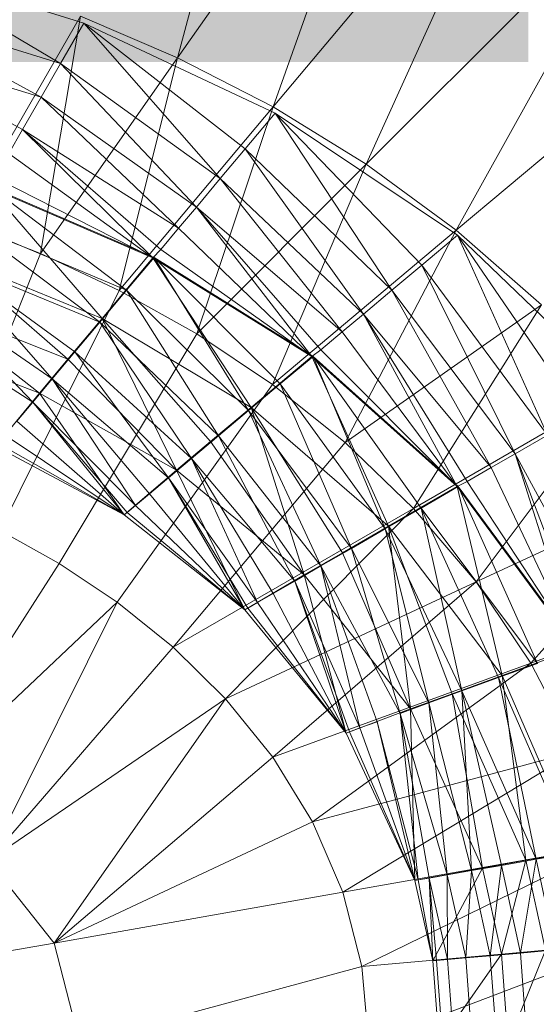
# Model space of a CAD drawing. Header units: metres. Extents: x 391.1 to 427.5, y 12.8 to 28.4.
# Tile 163 of 218: x 407.9347 to 407.9802, y 26.456 to 26.5427. Entities that reach past the tile are written whole.
import ezdxf

# ---------------------------------------------------------------- set-up
doc = ezdxf.new("R2010")
doc.units = ezdxf.units.M
doc.layers.add('A-DETL-____-MBND', color=7, linetype='Continuous', lineweight=18)
doc.layers.add('E-LITE-EQPM-IDEN', color=7, linetype='Continuous', lineweight=30)
doc.styles.add('Tahoma_4', font='tahoma.ttf', dxfattribs={"height": 0.15})

# ---------------------------------------------------------------- blocks, each defined once
blk = doc.blocks.new('Family - Inodor PA-152192-03_ENLLUMENAT_P0A')
at = {"layer": 'A-DETL-____-MBND', "color": 253, "true_color": 0xaaaaaa}
for p, q in [((0.57169, 0.286657), (0.580788, 0.320874)), ((0.591964, 0.315611), (0.57169, 0.286657)), ((0.580101, 0.282323), (0.591964, 0.315611)), ((0.602851, 0.309436), (0.580101, 0.282323)), ((0.588309, 0.277272), (0.602851, 0.309436)), ((0.613357, 0.30232), (0.588309, 0.277272)), ((0.596227, 0.271469), (0.613357, 0.30232)), ((0.561375, 0.286145), (0.546231, 0.295066)), ((0.563428, 0.289689), (0.546231, 0.295066)), ((0.561375, 0.286145), (0.546231, 0.295066)), ((0.623369, 0.294243), (0.596227, 0.271469)), ((0.561375, 0.286145), (0.544825, 0.29122)), ((0.559666, 0.283184), (0.544825, 0.29122)), ((0.561375, 0.286145), (0.544825, 0.29122)), ((0.559666, 0.283184), (0.544825, 0.29122)), ((0.563144, 0.290314), (0.55265, 0.272138)), ((0.559619, 0.269419), (0.563144, 0.290314)), ((0.563428, 0.289689), (0.561375, 0.286145)), ((0.561375, 0.286145), (0.563428, 0.289689)), ((0.57169, 0.286657), (0.563144, 0.290314)), ((0.575449, 0.276022), (0.563428, 0.289689)), ((0.580284, 0.281775), (0.563428, 0.289689)), ((0.577647, 0.278642), (0.563428, 0.289689)), ((0.577647, 0.278642), (0.563428, 0.289689)), ((0.575449, 0.276022), (0.563428, 0.289689)), ((0.559666, 0.283184), (0.543656, 0.288007)), ((0.559666, 0.283184), (0.543656, 0.288007)), ((0.558026, 0.280343), (0.543656, 0.288007)), ((0.558026, 0.280343), (0.543656, 0.288007)), ((0.57169, 0.286657), (0.559619, 0.269419)), ((0.561375, 0.286145), (0.559666, 0.283184)), ((0.559666, 0.283184), (0.561375, 0.286145)), ((0.575449, 0.276022), (0.561375, 0.286145)), ((0.573341, 0.273509), (0.561375, 0.286145)), ((0.575449, 0.276022), (0.561375, 0.286145)), ((0.573341, 0.273509), (0.561375, 0.286145)), ((0.566543, 0.266166), (0.57169, 0.286657)), ((0.580101, 0.282323), (0.57169, 0.286657)), ((0.559666, 0.283184), (0.558026, 0.280343)), ((0.558026, 0.280343), (0.559666, 0.283184)), ((0.573341, 0.273509), (0.559666, 0.283184)), ((0.571775, 0.271643), (0.559666, 0.283184)), ((0.573341, 0.273509), (0.559666, 0.283184)), ((0.571775, 0.271643), (0.559666, 0.283184)), ((0.580101, 0.282323), (0.566543, 0.266166)), ((0.573372, 0.262334), (0.580101, 0.282323)), ((0.580284, 0.281775), (0.577647, 0.278642)), ((0.577647, 0.278642), (0.580284, 0.281775)), ((0.588309, 0.277272), (0.580101, 0.282323)), ((0.590568, 0.266191), (0.580284, 0.281775)), ((0.596328, 0.271017), (0.580284, 0.281775)), ((0.593187, 0.268389), (0.580284, 0.281775)), ((0.593187, 0.268389), (0.580284, 0.281775)), ((0.590568, 0.266191), (0.580284, 0.281775)), ((0.558026, 0.280343), (0.556808, 0.278233)), ((0.556808, 0.278233), (0.558026, 0.280343)), ((0.571775, 0.271643), (0.558026, 0.280343)), ((0.569515, 0.269033), (0.558026, 0.280343)), ((0.571775, 0.271643), (0.558026, 0.280343)), ((0.570198, 0.269763), (0.558026, 0.280343)), ((0.570198, 0.269763), (0.558026, 0.280343)), ((0.569515, 0.269033), (0.558026, 0.280343)), ((0.577647, 0.278642), (0.575449, 0.276022)), ((0.575449, 0.276022), (0.577647, 0.278642)), ((0.590568, 0.266191), (0.577647, 0.278642)), ((0.588055, 0.264082), (0.577647, 0.278642)), ((0.590568, 0.266191), (0.577647, 0.278642)), ((0.588055, 0.264082), (0.577647, 0.278642)), ((0.569515, 0.269033), (0.556808, 0.278233)), ((0.569515, 0.269033), (0.556808, 0.278233)), ((0.588309, 0.277272), (0.573372, 0.262334)), ((0.580035, 0.257882), (0.588309, 0.277272)), ((0.596227, 0.271469), (0.588309, 0.277272)), ((0.569515, 0.269033), (0.555582, 0.276108)), ((0.569515, 0.269033), (0.555582, 0.276108)), ((0.575449, 0.276022), (0.573341, 0.273509)), ((0.573341, 0.273509), (0.575449, 0.276022)), ((0.588055, 0.264082), (0.575449, 0.276022)), ((0.586189, 0.262516), (0.575449, 0.276022)), ((0.588055, 0.264082), (0.575449, 0.276022)), ((0.586189, 0.262516), (0.575449, 0.276022)), ((0.569515, 0.269033), (0.555035, 0.27527)), ((0.565028, 0.263686), (0.555035, 0.27527)), ((0.569515, 0.269033), (0.555035, 0.27527)), ((0.565028, 0.263686), (0.555035, 0.27527)), ((0.567195, 0.266178), (0.555133, 0.275323)), ((0.56962, 0.269068), (0.555133, 0.275323)), ((0.567195, 0.266178), (0.555133, 0.275323)), ((0.573341, 0.273509), (0.571775, 0.271643)), ((0.571775, 0.271643), (0.573341, 0.273509)), ((0.586189, 0.262516), (0.573341, 0.273509)), ((0.58351, 0.260338), (0.573341, 0.273509)), ((0.586189, 0.262516), (0.573341, 0.273509)), ((0.58431, 0.260939), (0.573341, 0.273509)), ((0.58431, 0.260939), (0.573341, 0.273509)), ((0.58351, 0.260338), (0.573341, 0.273509)), ((0.559619, 0.269419), (0.55265, 0.272138)), ((0.567195, 0.266178), (0.553247, 0.272056)), ((0.564844, 0.263377), (0.553247, 0.272056)), ((0.567195, 0.266178), (0.553247, 0.272056)), ((0.564844, 0.263377), (0.553247, 0.272056)), ((0.571775, 0.271643), (0.570198, 0.269763)), ((0.570198, 0.269763), (0.571775, 0.271643)), ((0.58351, 0.260338), (0.571775, 0.271643)), ((0.58351, 0.260338), (0.571775, 0.271643)), ((0.596227, 0.271469), (0.580035, 0.257882)), ((0.586439, 0.252771), (0.596227, 0.271469)), ((0.603745, 0.264889), (0.596227, 0.271469)), ((0.596328, 0.271017), (0.593187, 0.268389)), ((0.593187, 0.268389), (0.596328, 0.271017)), ((0.604265, 0.253429), (0.596328, 0.271017)), ((0.610775, 0.257181), (0.596328, 0.271017)), ((0.607226, 0.255138), (0.596328, 0.271017)), ((0.607226, 0.255138), (0.596328, 0.271017)), ((0.604265, 0.253429), (0.596328, 0.271017)), ((0.570198, 0.269763), (0.569515, 0.269033)), ((0.569515, 0.269033), (0.570198, 0.269763)), ((0.58351, 0.260338), (0.570198, 0.269763)), ((0.58351, 0.260338), (0.570198, 0.269763)), ((0.550863, 0.247478), (0.559619, 0.269419)), ((0.564844, 0.263377), (0.551418, 0.268889)), ((0.560645, 0.258373), (0.551418, 0.268889)), ((0.564844, 0.263377), (0.551418, 0.268889)), ((0.562639, 0.260748), (0.551418, 0.268889)), ((0.562639, 0.260748), (0.551418, 0.268889)), ((0.560645, 0.258373), (0.551418, 0.268889)), ((0.565028, 0.263686), (0.551545, 0.269225)), ((0.562025, 0.260107), (0.551545, 0.269225)), ((0.565028, 0.263686), (0.551545, 0.269225)), ((0.562025, 0.260107), (0.551545, 0.269225)), ((0.566543, 0.266166), (0.559619, 0.269419)), ((0.569515, 0.269033), (0.565028, 0.263686)), ((0.565028, 0.263686), (0.569515, 0.269033)), ((0.56962, 0.269068), (0.567195, 0.266178)), ((0.567195, 0.266178), (0.56962, 0.269068)), ((0.58351, 0.260338), (0.569515, 0.269033)), ((0.578163, 0.255852), (0.569515, 0.269033)), ((0.58351, 0.260338), (0.569515, 0.269033)), ((0.578163, 0.255852), (0.569515, 0.269033)), ((0.577928, 0.255579), (0.56962, 0.269068)), ((0.583619, 0.260354), (0.56962, 0.269068)), ((0.58073, 0.25793), (0.56962, 0.269068)), ((0.58073, 0.25793), (0.56962, 0.269068)), ((0.577928, 0.255579), (0.56962, 0.269068)), ((0.593187, 0.268389), (0.590568, 0.266191)), ((0.590568, 0.266191), (0.593187, 0.268389)), ((0.604265, 0.253429), (0.593187, 0.268389)), ((0.601424, 0.251788), (0.593187, 0.268389)), ((0.604265, 0.253429), (0.593187, 0.268389)), ((0.601424, 0.251788), (0.593187, 0.268389)), ((0.556071, 0.245033), (0.566543, 0.266166)), ((0.567195, 0.266178), (0.564844, 0.263377)), ((0.564844, 0.263377), (0.567195, 0.266178)), ((0.573372, 0.262334), (0.566543, 0.266166)), ((0.577928, 0.255579), (0.567195, 0.266178)), ((0.5753, 0.253374), (0.567195, 0.266178)), ((0.577928, 0.255579), (0.567195, 0.266178)), ((0.5753, 0.253374), (0.567195, 0.266178)), ((0.590568, 0.266191), (0.588055, 0.264082)), ((0.588055, 0.264082), (0.590568, 0.266191)), ((0.601424, 0.251788), (0.590568, 0.266191)), ((0.599314, 0.25057), (0.590568, 0.266191)), ((0.601424, 0.251788), (0.590568, 0.266191)), ((0.599314, 0.25057), (0.590568, 0.266191)), ((0.560645, 0.258373), (0.549702, 0.265918)), ((0.558924, 0.256322), (0.549702, 0.265918)), ((0.560645, 0.258373), (0.549702, 0.265918)), ((0.558924, 0.256322), (0.549702, 0.265918)), ((0.562025, 0.260107), (0.549209, 0.265179)), ((0.559523, 0.257125), (0.549209, 0.265179)), ((0.562025, 0.260107), (0.549209, 0.265179)), ((0.559523, 0.257125), (0.549209, 0.265179)), ((0.603745, 0.264889), (0.586439, 0.252771)), ((0.592466, 0.246977), (0.603745, 0.264889)), ((0.565028, 0.263686), (0.562025, 0.260107)), ((0.562025, 0.260107), (0.565028, 0.263686)), ((0.578163, 0.255852), (0.565028, 0.263686)), ((0.571602, 0.250346), (0.565028, 0.263686)), ((0.578163, 0.255852), (0.565028, 0.263686)), ((0.574584, 0.252849), (0.565028, 0.263686)), ((0.574584, 0.252849), (0.565028, 0.263686)), ((0.571602, 0.250346), (0.565028, 0.263686)), ((0.588055, 0.264082), (0.586189, 0.262516)), ((0.586189, 0.262516), (0.588055, 0.264082)), ((0.599314, 0.25057), (0.588055, 0.264082)), ((0.596298, 0.248891), (0.588055, 0.264082)), ((0.599314, 0.25057), (0.588055, 0.264082)), ((0.597189, 0.249343), (0.588055, 0.264082)), ((0.597189, 0.249343), (0.588055, 0.264082)), ((0.596298, 0.248891), (0.588055, 0.264082)), ((0.558924, 0.256322), (0.548152, 0.263232)), ((0.558924, 0.256322), (0.548152, 0.263232)), ((0.564844, 0.263377), (0.562639, 0.260748)), ((0.562639, 0.260748), (0.564844, 0.263377)), ((0.5753, 0.253374), (0.564844, 0.263377)), ((0.572924, 0.25138), (0.564844, 0.263377)), ((0.5753, 0.253374), (0.564844, 0.263377)), ((0.572924, 0.25138), (0.564844, 0.263377)), ((0.559523, 0.257125), (0.547263, 0.261808)), ((0.547263, 0.261808), (0.559523, 0.257125)), ((0.559523, 0.257125), (0.547263, 0.261808)), ((0.561262, 0.24213), (0.573372, 0.262334)), ((0.580035, 0.257882), (0.573372, 0.262334)), ((0.586189, 0.262516), (0.58431, 0.260939)), ((0.58431, 0.260939), (0.586189, 0.262516)), ((0.596298, 0.248891), (0.586189, 0.262516)), ((0.596298, 0.248891), (0.586189, 0.262516)), ((0.58431, 0.260939), (0.58351, 0.260338)), ((0.58351, 0.260338), (0.58431, 0.260939)), ((0.596298, 0.248891), (0.58431, 0.260939)), ((0.596298, 0.248891), (0.58431, 0.260939)), ((0.562025, 0.260107), (0.559523, 0.257125)), ((0.559523, 0.257125), (0.562025, 0.260107)), ((0.562639, 0.260748), (0.560645, 0.258373)), ((0.560645, 0.258373), (0.562639, 0.260748)), ((0.571602, 0.250346), (0.562025, 0.260107)), ((0.571602, 0.250346), (0.562025, 0.260107)), ((0.572924, 0.25138), (0.562639, 0.260748)), ((0.570873, 0.249659), (0.562639, 0.260748)), ((0.572924, 0.25138), (0.562639, 0.260748)), ((0.570873, 0.249659), (0.562639, 0.260748)), ((0.58351, 0.260338), (0.578163, 0.255852)), ((0.578163, 0.255852), (0.58351, 0.260338)), ((0.583619, 0.260354), (0.58073, 0.25793)), ((0.58073, 0.25793), (0.583619, 0.260354)), ((0.596298, 0.248891), (0.58351, 0.260338)), ((0.590253, 0.2454), (0.58351, 0.260338)), ((0.596298, 0.248891), (0.58351, 0.260338)), ((0.590253, 0.2454), (0.58351, 0.260338)), ((0.589974, 0.245173), (0.583619, 0.260354)), ((0.596408, 0.248887), (0.583619, 0.260354)), ((0.593141, 0.247002), (0.583619, 0.260354)), ((0.593141, 0.247002), (0.583619, 0.260354)), ((0.589974, 0.245173), (0.583619, 0.260354)), ((0.560645, 0.258373), (0.558924, 0.256322)), ((0.558924, 0.256322), (0.560645, 0.258373)), ((0.570873, 0.249659), (0.560645, 0.258373)), ((0.567984, 0.247235), (0.560645, 0.258373)), ((0.570873, 0.249659), (0.560645, 0.258373)), ((0.56921, 0.248263), (0.560645, 0.258373)), ((0.56921, 0.248263), (0.560645, 0.258373)), ((0.567984, 0.247235), (0.560645, 0.258373)), ((0.56637, 0.238719), (0.580035, 0.257882)), ((0.58073, 0.25793), (0.577928, 0.255579)), ((0.577928, 0.255579), (0.58073, 0.25793)), ((0.586439, 0.252771), (0.580035, 0.257882)), ((0.589974, 0.245173), (0.58073, 0.25793)), ((0.587003, 0.243457), (0.58073, 0.25793)), ((0.589974, 0.245173), (0.58073, 0.25793)), ((0.587003, 0.243457), (0.58073, 0.25793)), ((0.610732, 0.257522), (0.592466, 0.246977)), ((0.597976, 0.240495), (0.610732, 0.257522)), ((0.559523, 0.257125), (0.555668, 0.252442)), ((0.555668, 0.252442), (0.559523, 0.257125)), ((0.559523, 0.257125), (0.571602, 0.250346)), ((0.571602, 0.250346), (0.559523, 0.257125)), ((0.566993, 0.246403), (0.559523, 0.257125)), ((0.571602, 0.250346), (0.559523, 0.257125)), ((0.566993, 0.246403), (0.559523, 0.257125)), ((0.558924, 0.256322), (0.557528, 0.254658)), ((0.557528, 0.254658), (0.558924, 0.256322)), ((0.567984, 0.247235), (0.558924, 0.256322)), ((0.566993, 0.246403), (0.558924, 0.256322)), ((0.567984, 0.247235), (0.558924, 0.256322)), ((0.567233, 0.246605), (0.558924, 0.256322)), ((0.567233, 0.246605), (0.558924, 0.256322)), ((0.566993, 0.246403), (0.558924, 0.256322)), ((0.578163, 0.255852), (0.574584, 0.252849)), ((0.574584, 0.252849), (0.578163, 0.255852)), ((0.590253, 0.2454), (0.578163, 0.255852)), ((0.582835, 0.241118), (0.578163, 0.255852)), ((0.590253, 0.2454), (0.578163, 0.255852)), ((0.586207, 0.243065), (0.578163, 0.255852)), ((0.586207, 0.243065), (0.578163, 0.255852)), ((0.582835, 0.241118), (0.578163, 0.255852)), ((0.577928, 0.255579), (0.5753, 0.253374)), ((0.5753, 0.253374), (0.577928, 0.255579)), ((0.587003, 0.243457), (0.577928, 0.255579)), ((0.584317, 0.241907), (0.577928, 0.255579)), ((0.587003, 0.243457), (0.577928, 0.255579)), ((0.584317, 0.241907), (0.577928, 0.255579)), ((0.566993, 0.246403), (0.557528, 0.254658)), ((0.566993, 0.246403), (0.557528, 0.254658)), ((0.566993, 0.246403), (0.5565, 0.253433)), ((0.566993, 0.246403), (0.5565, 0.253433)), ((0.5753, 0.253374), (0.572924, 0.25138)), ((0.572924, 0.25138), (0.5753, 0.253374)), ((0.584317, 0.241907), (0.5753, 0.253374)), ((0.581998, 0.240568), (0.5753, 0.253374)), ((0.584317, 0.241907), (0.5753, 0.253374)), ((0.581998, 0.240568), (0.5753, 0.253374)), ((0.604265, 0.253429), (0.601424, 0.251788)), ((0.601424, 0.251788), (0.604265, 0.253429)), ((0.555668, 0.252442), (0.566993, 0.246403)), ((0.566993, 0.246403), (0.555668, 0.252442)), ((0.566993, 0.246403), (0.555668, 0.252442)), ((0.566993, 0.246403), (0.555668, 0.252442)), ((0.566993, 0.246403), (0.55587, 0.252682)), ((0.566993, 0.246403), (0.55587, 0.252682)), ((0.571297, 0.234755), (0.586439, 0.252771)), ((0.574584, 0.252849), (0.571602, 0.250346)), ((0.571602, 0.250346), (0.574584, 0.252849)), ((0.582835, 0.241118), (0.574584, 0.252849)), ((0.582835, 0.241118), (0.574584, 0.252849)), ((0.592466, 0.246977), (0.586439, 0.252771)), ((0.601424, 0.251788), (0.599314, 0.25057)), ((0.599314, 0.25057), (0.601424, 0.251788)), ((0.610083, 0.235773), (0.601424, 0.251788)), ((0.606821, 0.234643), (0.601424, 0.251788)), ((0.610083, 0.235773), (0.601424, 0.251788)), ((0.607778, 0.234934), (0.601424, 0.251788)), ((0.607778, 0.234934), (0.601424, 0.251788)), ((0.606821, 0.234643), (0.601424, 0.251788)), ((0.572924, 0.25138), (0.570873, 0.249659)), ((0.570873, 0.249659), (0.572924, 0.25138)), ((0.581998, 0.240568), (0.572924, 0.25138)), ((0.578732, 0.238682), (0.572924, 0.25138)), ((0.581998, 0.240568), (0.572924, 0.25138)), ((0.580118, 0.239482), (0.572924, 0.25138)), ((0.580118, 0.239482), (0.572924, 0.25138)), ((0.578732, 0.238682), (0.572924, 0.25138)), ((0.599314, 0.25057), (0.597189, 0.249343)), ((0.597189, 0.249343), (0.599314, 0.25057)), ((0.606821, 0.234643), (0.599314, 0.25057)), ((0.606821, 0.234643), (0.599314, 0.25057)), ((0.571602, 0.250346), (0.566993, 0.246403)), ((0.566993, 0.246403), (0.571602, 0.250346)), ((0.571602, 0.250346), (0.582835, 0.241118)), ((0.582835, 0.241118), (0.571602, 0.250346)), ((0.577612, 0.238035), (0.571602, 0.250346)), ((0.582835, 0.241118), (0.571602, 0.250346)), ((0.577612, 0.238035), (0.571602, 0.250346)), ((0.570873, 0.249659), (0.56921, 0.248263)), ((0.56921, 0.248263), (0.570873, 0.249659)), ((0.578732, 0.238682), (0.570873, 0.249659)), ((0.577612, 0.238035), (0.570873, 0.249659)), ((0.578732, 0.238682), (0.570873, 0.249659)), ((0.577883, 0.238192), (0.570873, 0.249659)), ((0.577883, 0.238192), (0.570873, 0.249659)), ((0.577612, 0.238035), (0.570873, 0.249659)), ((0.596298, 0.248891), (0.590253, 0.2454)), ((0.590253, 0.2454), (0.596298, 0.248891)), ((0.596408, 0.248887), (0.593141, 0.247002)), ((0.593141, 0.247002), (0.596408, 0.248887)), ((0.597189, 0.249343), (0.596298, 0.248891)), ((0.596298, 0.248891), (0.597189, 0.249343)), ((0.606821, 0.234643), (0.596298, 0.248891)), ((0.600262, 0.232256), (0.596298, 0.248891)), ((0.606821, 0.234643), (0.596298, 0.248891)), ((0.600262, 0.232256), (0.596298, 0.248891)), ((0.603385, 0.233331), (0.596408, 0.248887)), ((0.606929, 0.23462), (0.596408, 0.248887)), ((0.603385, 0.233331), (0.596408, 0.248887)), ((0.606821, 0.234643), (0.597189, 0.249343)), ((0.606821, 0.234643), (0.597189, 0.249343)), ((0.617039, 0.249384), (0.597976, 0.240495)), ((0.602809, 0.233348), (0.617039, 0.249384)), ((0.56921, 0.248263), (0.567984, 0.247235)), ((0.567984, 0.247235), (0.56921, 0.248263)), ((0.577612, 0.238035), (0.56921, 0.248263)), ((0.577612, 0.238035), (0.56921, 0.248263)), ((0.567984, 0.247235), (0.567233, 0.246605)), ((0.567233, 0.246605), (0.567984, 0.247235)), ((0.577612, 0.238035), (0.567984, 0.247235)), ((0.577612, 0.238035), (0.567984, 0.247235)), ((0.567233, 0.246605), (0.566993, 0.246403)), ((0.566993, 0.246403), (0.567233, 0.246605)), ((0.566993, 0.246403), (0.577612, 0.238035)), ((0.577612, 0.238035), (0.566993, 0.246403)), ((0.566993, 0.246403), (0.577612, 0.238035)), ((0.577612, 0.238035), (0.566993, 0.246403)), ((0.577612, 0.238035), (0.567233, 0.246605)), ((0.577612, 0.238035), (0.567233, 0.246605)), ((0.592466, 0.246977), (0.571297, 0.234755)), ((0.575915, 0.230208), (0.592466, 0.246977)), ((0.593141, 0.247002), (0.589974, 0.245173)), ((0.589974, 0.245173), (0.593141, 0.247002)), ((0.597976, 0.240495), (0.592466, 0.246977)), ((0.603385, 0.233331), (0.593141, 0.247002)), ((0.596724, 0.230906), (0.593141, 0.247002)), ((0.603385, 0.233331), (0.593141, 0.247002)), ((0.599948, 0.23208), (0.593141, 0.247002)), ((0.599948, 0.23208), (0.593141, 0.247002)), ((0.596724, 0.230906), (0.593141, 0.247002)), ((0.590253, 0.2454), (0.586207, 0.243065)), ((0.586207, 0.243065), (0.590253, 0.2454)), ((0.600262, 0.232256), (0.590253, 0.2454)), ((0.592213, 0.229326), (0.590253, 0.2454)), ((0.600262, 0.232256), (0.590253, 0.2454)), ((0.595871, 0.230658), (0.590253, 0.2454)), ((0.595871, 0.230658), (0.590253, 0.2454)), ((0.592213, 0.229326), (0.590253, 0.2454)), ((0.561262, 0.24213), (0.556071, 0.245033)), ((0.589974, 0.245173), (0.587003, 0.243457)), ((0.587003, 0.243457), (0.589974, 0.245173)), ((0.596724, 0.230906), (0.589974, 0.245173)), ((0.593809, 0.229846), (0.589974, 0.245173)), ((0.596724, 0.230906), (0.589974, 0.245173)), ((0.593809, 0.229846), (0.589974, 0.245173)), ((0.586207, 0.243065), (0.582835, 0.241118)), ((0.582835, 0.241118), (0.586207, 0.243065)), ((0.587003, 0.243457), (0.584317, 0.241907)), ((0.584317, 0.241907), (0.587003, 0.243457)), ((0.592213, 0.229326), (0.586207, 0.243065)), ((0.592213, 0.229326), (0.586207, 0.243065)), ((0.593809, 0.229846), (0.587003, 0.243457)), ((0.591295, 0.228927), (0.587003, 0.243457)), ((0.593809, 0.229846), (0.587003, 0.243457)), ((0.591295, 0.228927), (0.587003, 0.243457)), ((0.561262, 0.24213), (0.54779, 0.221183)), ((0.56637, 0.238719), (0.561262, 0.24213)), ((0.584317, 0.241907), (0.581998, 0.240568)), ((0.581998, 0.240568), (0.584317, 0.241907)), ((0.591295, 0.228927), (0.584317, 0.241907)), ((0.587749, 0.22764), (0.584317, 0.241907)), ((0.589253, 0.228187), (0.584317, 0.241907)), ((0.591295, 0.228927), (0.584317, 0.241907)), ((0.589253, 0.228187), (0.584317, 0.241907)), ((0.587749, 0.22764), (0.584317, 0.241907)), ((0.582835, 0.241118), (0.577612, 0.238035)), ((0.577612, 0.238035), (0.582835, 0.241118)), ((0.582835, 0.241118), (0.592213, 0.229326)), ((0.592213, 0.229326), (0.582835, 0.241118)), ((0.586534, 0.227198), (0.582835, 0.241118)), ((0.592213, 0.229326), (0.582835, 0.241118)), ((0.586534, 0.227198), (0.582835, 0.241118)), ((0.597976, 0.240495), (0.575915, 0.230208)), ((0.580066, 0.22507), (0.597976, 0.240495)), ((0.581998, 0.240568), (0.580118, 0.239482)), ((0.580118, 0.239482), (0.581998, 0.240568)), ((0.587749, 0.22764), (0.581998, 0.240568)), ((0.586534, 0.227198), (0.581998, 0.240568)), ((0.587749, 0.22764), (0.581998, 0.240568)), ((0.586829, 0.227305), (0.581998, 0.240568)), ((0.586829, 0.227305), (0.581998, 0.240568)), ((0.586534, 0.227198), (0.581998, 0.240568)), ((0.602809, 0.233348), (0.597976, 0.240495)), ((0.622507, 0.240517), (0.602809, 0.233348)), ((0.580118, 0.239482), (0.578732, 0.238682)), ((0.578732, 0.238682), (0.580118, 0.239482)), ((0.586534, 0.227198), (0.580118, 0.239482)), ((0.586534, 0.227198), (0.580118, 0.239482)), ((0.56637, 0.238719), (0.54779, 0.221183)), ((0.555034, 0.215959), (0.56637, 0.238719)), ((0.571297, 0.234755), (0.56637, 0.238719)), ((0.578732, 0.238682), (0.577883, 0.238192)), ((0.577883, 0.238192), (0.578732, 0.238682)), ((0.586534, 0.227198), (0.578732, 0.238682)), ((0.586534, 0.227198), (0.578732, 0.238682)), ((0.577883, 0.238192), (0.577612, 0.238035)), ((0.577612, 0.238035), (0.577883, 0.238192)), ((0.577612, 0.238035), (0.586534, 0.227198)), ((0.586534, 0.227198), (0.577612, 0.238035)), ((0.577612, 0.238035), (0.586534, 0.227198)), ((0.586534, 0.227198), (0.577612, 0.238035)), ((0.586534, 0.227198), (0.577883, 0.238192)), ((0.586534, 0.227198), (0.577883, 0.238192)), ((0.571297, 0.234755), (0.555034, 0.215959)), ((0.575915, 0.230208), (0.571297, 0.234755)), ((0.606821, 0.234643), (0.600262, 0.232256)), ((0.600262, 0.232256), (0.606821, 0.234643)), ((0.602809, 0.233348), (0.580066, 0.22507)), ((0.583571, 0.219373), (0.602809, 0.233348)), ((0.603385, 0.233331), (0.599948, 0.23208)), ((0.599948, 0.23208), (0.603385, 0.233331)), ((0.606799, 0.225597), (0.602809, 0.233348)), ((0.600262, 0.232256), (0.595871, 0.230658)), ((0.595871, 0.230658), (0.600262, 0.232256)), ((0.599948, 0.23208), (0.596724, 0.230906)), ((0.596724, 0.230906), (0.599948, 0.23208)), ((0.606634, 0.216681), (0.599948, 0.23208)), ((0.603255, 0.216085), (0.599948, 0.23208)), ((0.606634, 0.216681), (0.599948, 0.23208)), ((0.603255, 0.216085), (0.599948, 0.23208)), ((0.606974, 0.2168), (0.600262, 0.232256)), ((0.602373, 0.215989), (0.600262, 0.232256)), ((0.606974, 0.2168), (0.600262, 0.232256)), ((0.602373, 0.215989), (0.600262, 0.232256)), ((0.595871, 0.230658), (0.592213, 0.229326)), ((0.592213, 0.229326), (0.595871, 0.230658)), ((0.596724, 0.230906), (0.593809, 0.229846)), ((0.593809, 0.229846), (0.596724, 0.230906)), ((0.602373, 0.215989), (0.595871, 0.230658)), ((0.598539, 0.215312), (0.595871, 0.230658)), ((0.602373, 0.215989), (0.595871, 0.230658)), ((0.598539, 0.215312), (0.595871, 0.230658)), ((0.603255, 0.216085), (0.596724, 0.230906)), ((0.597564, 0.215082), (0.596724, 0.230906)), ((0.603255, 0.216085), (0.596724, 0.230906)), ((0.600201, 0.215547), (0.596724, 0.230906)), ((0.600201, 0.215547), (0.596724, 0.230906)), ((0.597564, 0.215082), (0.596724, 0.230906)), ((0.575915, 0.230208), (0.555034, 0.215959)), ((0.560803, 0.208705), (0.575915, 0.230208)), ((0.580066, 0.22507), (0.575915, 0.230208)), ((0.593809, 0.229846), (0.591295, 0.228927)), ((0.591295, 0.228927), (0.593809, 0.229846)), ((0.597564, 0.215082), (0.593809, 0.229846)), ((0.595426, 0.214705), (0.593809, 0.229846)), ((0.597564, 0.215082), (0.593809, 0.229846)), ((0.595426, 0.214705), (0.593809, 0.229846)), ((0.592213, 0.229326), (0.586534, 0.227198)), ((0.586534, 0.227198), (0.592213, 0.229326)), ((0.592873, 0.214272), (0.591295, 0.228927)), ((0.595426, 0.214705), (0.591295, 0.228927)), ((0.595426, 0.214705), (0.591295, 0.228927)), ((0.59385, 0.214427), (0.591295, 0.228927)), ((0.59385, 0.214427), (0.591295, 0.228927)), ((0.592873, 0.214272), (0.591295, 0.228927)), ((0.598539, 0.215312), (0.592213, 0.229326)), ((0.598539, 0.215312), (0.592213, 0.229326)), ((0.592576, 0.214202), (0.592213, 0.229326)), ((0.598539, 0.215312), (0.592213, 0.229326)), ((0.592576, 0.214202), (0.592213, 0.229326)), ((0.589253, 0.228187), (0.587749, 0.22764)), ((0.587749, 0.22764), (0.589253, 0.228187)), ((0.592873, 0.214272), (0.589253, 0.228187)), ((0.592576, 0.214202), (0.589253, 0.228187)), ((0.592873, 0.214272), (0.589253, 0.228187)), ((0.592576, 0.214202), (0.589253, 0.228187)), ((0.586829, 0.227305), (0.586534, 0.227198)), ((0.586534, 0.227198), (0.586829, 0.227305)), ((0.592576, 0.214202), (0.586534, 0.227198)), ((0.592576, 0.214202), (0.586534, 0.227198)), ((0.586534, 0.227198), (0.592576, 0.214202)), ((0.592576, 0.214202), (0.586534, 0.227198)), ((0.587749, 0.22764), (0.586829, 0.227305)), ((0.586829, 0.227305), (0.587749, 0.22764)), ((0.592576, 0.214202), (0.586829, 0.227305)), ((0.592576, 0.214202), (0.586829, 0.227305)), ((0.592576, 0.214202), (0.587749, 0.22764)), ((0.592576, 0.214202), (0.587749, 0.22764)), ((0.606799, 0.225597), (0.583571, 0.219373)), ((0.606799, 0.225597), (0.586244, 0.213191)), ((0.580066, 0.22507), (0.560803, 0.208705)), ((0.583571, 0.219373), (0.580066, 0.22507)), ((0.583571, 0.219373), (0.560803, 0.208705)), ((0.586244, 0.213191), (0.583571, 0.219373)), ((0.609787, 0.217342), (0.586244, 0.213191)), ((0.609787, 0.217342), (0.587924, 0.206649)), ((0.606974, 0.2168), (0.602373, 0.215989)), ((0.602373, 0.215989), (0.606974, 0.2168)), ((0.560803, 0.208705), (0.555034, 0.215959)), ((0.602373, 0.215989), (0.598539, 0.215312)), ((0.598539, 0.215312), (0.602373, 0.215989)), ((0.603255, 0.216085), (0.600201, 0.215547)), ((0.600201, 0.215547), (0.603255, 0.216085)), ((0.600219, 0.207735), (0.602373, 0.215989)), ((0.600219, 0.207735), (0.602373, 0.215989)), ((0.601895, 0.207824), (0.603255, 0.216085)), ((0.601895, 0.207824), (0.603255, 0.216085)), ((0.604097, 0.208075), (0.602373, 0.215989)), ((0.604097, 0.208075), (0.602373, 0.215989)), ((0.606634, 0.216681), (0.603255, 0.216085)), ((0.603255, 0.216085), (0.606634, 0.216681)), ((0.604985, 0.208094), (0.603255, 0.216085)), ((0.604985, 0.208094), (0.603255, 0.216085)), ((0.598539, 0.215312), (0.592576, 0.214202)), ((0.592576, 0.214202), (0.598539, 0.215312)), ((0.594182, 0.207149), (0.598539, 0.215312)), ((0.594182, 0.207149), (0.598539, 0.215312)), ((0.597564, 0.215082), (0.595426, 0.214705)), ((0.595426, 0.214705), (0.597564, 0.215082)), ((0.597065, 0.207401), (0.597564, 0.215082)), ((0.597065, 0.207401), (0.597564, 0.215082)), ((0.600201, 0.215547), (0.597564, 0.215082)), ((0.597564, 0.215082), (0.600201, 0.215547)), ((0.599228, 0.207591), (0.597564, 0.215082)), ((0.599228, 0.207591), (0.597564, 0.215082)), ((0.598539, 0.215312), (0.600219, 0.207735)), ((0.600219, 0.207735), (0.598539, 0.215312)), ((0.600219, 0.207735), (0.598539, 0.215312)), ((0.599228, 0.207591), (0.600201, 0.215547)), ((0.599228, 0.207591), (0.600201, 0.215547)), ((0.601895, 0.207824), (0.600201, 0.215547)), ((0.601895, 0.207824), (0.600201, 0.215547)), ((0.592873, 0.214272), (0.592576, 0.214202)), ((0.592576, 0.214202), (0.592873, 0.214272)), ((0.594182, 0.207149), (0.592576, 0.214202)), ((0.594182, 0.207149), (0.592576, 0.214202)), ((0.592576, 0.214202), (0.594182, 0.207149)), ((0.594182, 0.207149), (0.592576, 0.214202)), ((0.59385, 0.214427), (0.592873, 0.214272)), ((0.592873, 0.214272), (0.59385, 0.214427)), ((0.594182, 0.207149), (0.592873, 0.214272)), ((0.594182, 0.207149), (0.592873, 0.214272)), ((0.595426, 0.214705), (0.59385, 0.214427)), ((0.59385, 0.214427), (0.595426, 0.214705)), ((0.595471, 0.207262), (0.59385, 0.214427)), ((0.594182, 0.207149), (0.59385, 0.214427)), ((0.595471, 0.207262), (0.59385, 0.214427)), ((0.594495, 0.207177), (0.59385, 0.214427)), ((0.594495, 0.207177), (0.59385, 0.214427)), ((0.594182, 0.207149), (0.59385, 0.214427)), ((0.597065, 0.207401), (0.595426, 0.214705)), ((0.595471, 0.207262), (0.595426, 0.214705)), ((0.597065, 0.207401), (0.595426, 0.214705)), ((0.595471, 0.207262), (0.595426, 0.214705)), ((0.586244, 0.213191), (0.560803, 0.208705)), ((0.587924, 0.206649), (0.586244, 0.213191)), ((0.560803, 0.208705), (0.510952, 0.199915)), ((0.563081, 0.199915), (0.560803, 0.208705)), ((0.61164, 0.208724), (0.587924, 0.206649)), ((0.61164, 0.208724), (0.588497, 0.199915)), ((0.604097, 0.208075), (0.600219, 0.207735)), ((0.600219, 0.207735), (0.604097, 0.208075)), ((0.600794, 0.199974), (0.604097, 0.208075)), ((0.600794, 0.199974), (0.604097, 0.208075)), ((0.604985, 0.208094), (0.601895, 0.207824)), ((0.601895, 0.207824), (0.604985, 0.208094)), ((0.600219, 0.207735), (0.594182, 0.207149)), ((0.594182, 0.207149), (0.600219, 0.207735)), ((0.595471, 0.207262), (0.594495, 0.207177)), ((0.594495, 0.207177), (0.595471, 0.207262)), ((0.594729, 0.199916), (0.600219, 0.207735)), ((0.594729, 0.199916), (0.600219, 0.207735)), ((0.597065, 0.207401), (0.595471, 0.207262)), ((0.595471, 0.207262), (0.597065, 0.207401)), ((0.596023, 0.199914), (0.595471, 0.207262)), ((0.596023, 0.199914), (0.595471, 0.207262)), ((0.599228, 0.207591), (0.597065, 0.207401)), ((0.597065, 0.207401), (0.599228, 0.207591)), ((0.597624, 0.199916), (0.597065, 0.207401)), ((0.597624, 0.199916), (0.597065, 0.207401)), ((0.601895, 0.207824), (0.599228, 0.207591)), ((0.599228, 0.207591), (0.601895, 0.207824)), ((0.599795, 0.199915), (0.599228, 0.207591)), ((0.599795, 0.199915), (0.599228, 0.207591)), ((0.600219, 0.207735), (0.600794, 0.199974)), ((0.600794, 0.199974), (0.600219, 0.207735)), ((0.600794, 0.199974), (0.600219, 0.207735)), ((0.602472, 0.199915), (0.601895, 0.207824)), ((0.602472, 0.199915), (0.601895, 0.207824)), ((0.587924, 0.206649), (0.563081, 0.199915)), ((0.588497, 0.199915), (0.587924, 0.206649)), ((0.594495, 0.207177), (0.594182, 0.207149)), ((0.594182, 0.207149), (0.594495, 0.207177)), ((0.594729, 0.199916), (0.594182, 0.207149)), ((0.594729, 0.199916), (0.594182, 0.207149)), ((0.594182, 0.207149), (0.594729, 0.199915)), ((0.594729, 0.199915), (0.594182, 0.207149)), ((0.595043, 0.199915), (0.594495, 0.207177)), ((0.595043, 0.199915), (0.594495, 0.207177))]:
    blk.add_line(p, q, dxfattribs=at)
blk = doc.blocks.new('LONDR55-XX_ZZ-ARQ-CAA-M3D-Londres55_ifc-1-03_ENLLUMENAT_P0A')
at = {"layer": 'A-DETL-____-MBND', "color": 253, "lineweight": 18, "true_color": 0xaaaaaa}
blk.add_blockref('Family - Inodor PA-152192-03_ENLLUMENAT_P0A', (407.376932, 26.252735), dxfattribs=at)

msp = doc.modelspace()

# ---------------------------------------------------------------- block references
at = {"lineweight": 5}
msp.add_blockref('LONDR55-XX_ZZ-ARQ-CAA-M3D-Londres55_ifc-1-03_ENLLUMENAT_P0A', (0, 0), dxfattribs=at)

# ---------------------------------------------------------------- texts
at = {"layer": 'E-LITE-EQPM-IDEN', "insert": (407.881872, 26.689015), "char_height": 0.15, "width": 0.80970437, "attachment_point": 1, "style": 'Tahoma_4'}
msp.add_mtext('LA27.8.', dxfattribs=at)

doc.saveas('drawing.dxf')
